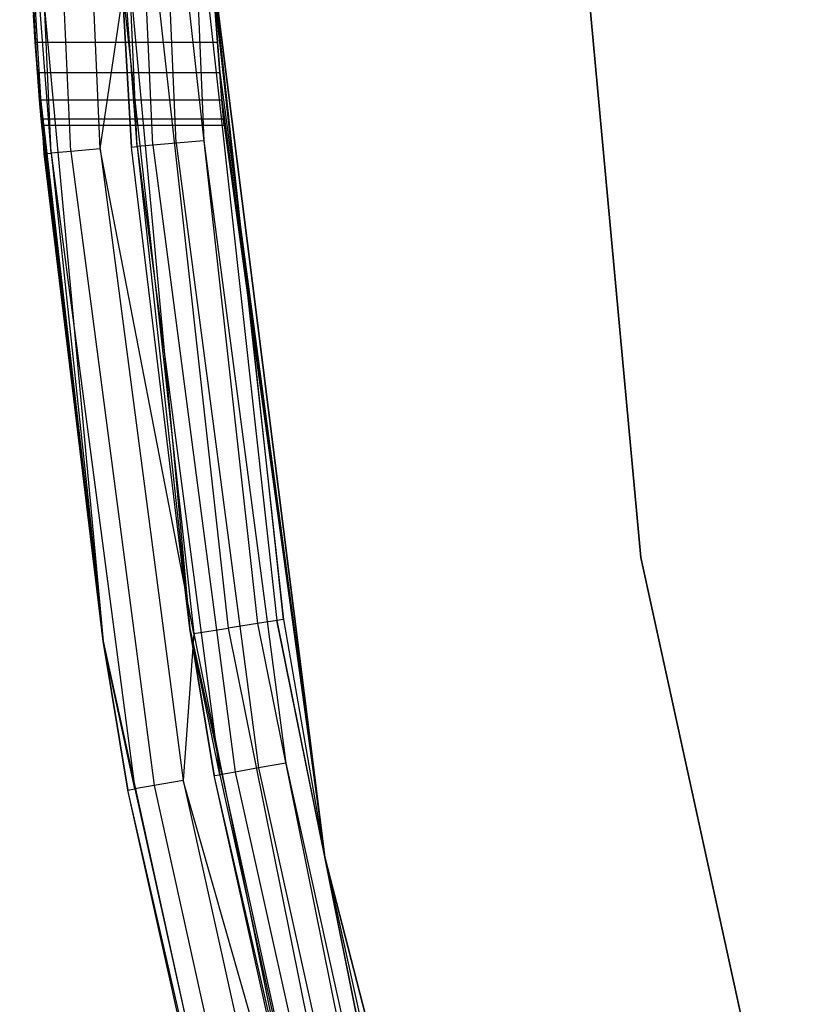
# Model space of a CAD drawing. Extents: x -7.3 to 8.9, y -8.1 to 8.1.
# Tile 4 of 21: x -7.3 to -6.4, y -1.6 to -0.6. Entities that reach past the tile are written whole.
import ezdxf

# ---------------------------------------------------------------- set-up
doc = ezdxf.new("R2010")
doc.units = 0
doc.header["$LTSCALE"] = 2.54
doc.layers.get('0').update_dxf_attribs({"color": 13, "linetype": 'CONTINUOUS'})

# ---------------------------------------------------------------- blocks, each defined once
blk = doc.blocks.new('Z_O_ENIE_LID_ROUND_LED_25W')
at = {"color": 0}
for p, q in [((3.1455, -0.7053, 3.5741), (3.1147, 0, 3.5741)), ((3.1455, -0.7053, 3.5741), (3.1147, 0, 3.5741)), ((3.1671, -0.7034, 3.6065), (3.1364, 0, 3.6065)), ((3.1671, -0.7034, 3.6065), (3.1364, 0, 3.6065)), ((3.1994, -0.7006, 3.6282), (3.1688, 0, 3.6282)), ((3.1994, -0.7006, 3.6282), (3.1688, 0, 3.6282)), ((3.7951, -1.1504, 3.3956), (3.7099, -0.231, 3.3956)), ((3.7099, -0.231, 2.0956), (3.7951, -1.1504, 2.0956)), ((3.7951, -1.1504, 3.3956), (3.7099, -0.231, 3.3956)), ((3.7099, -0.231, 2.0956), (3.7951, -1.1504, 2.0956)), ((3.1306, -0.6167, 0.3403), (3.1109, -0.2494, 0.0358)), ((3.1109, -0.2494, 0.0358), (3.2029, -1.2425, 0.0358)), ((3.1281, -0.5833, 0.3403), (3.1109, -0.2494, 0.0358)), ((3.1306, -0.6167, 0.3403), (3.1109, -0.2494, 0.0358)), ((3.1281, -0.5833, 0.3403), (3.1109, -0.2494, 0.0358)), ((3.1281, -0.5833, 1.5866), (3.1109, -0.2494, 3.5358)), ((3.1281, -0.5833, 1.5866), (3.1109, -0.2494, 3.5358)), ((3.1379, -0.706, 3.5358), (3.1109, -0.2494, 3.5358)), ((3.1109, -0.2494, 0.0358), (3.2029, -1.2425, 0.0358)), ((3.1379, -0.706, 3.5358), (3.1109, -0.2494, 3.5358)), ((3.1455, -0.7053, 3.5741), (3.1109, -0.2494, 3.5358)), ((3.1455, -0.7053, 3.5741), (3.1109, -0.2494, 3.5358)), ((3.3286, -0.5833, 0.3403), (3.3227, -0.496, 0.0358)), ((3.3286, -0.5833, 0.3403), (3.3227, -0.496, 0.0358)), ((3.3312, -0.6167, 0.3403), (3.3227, -0.496, 0.0358)), ((3.3312, -0.6167, 0.3403), (3.3227, -0.496, 0.0358)), ((3.447, -1.4803, 0.0358), (3.3227, -0.496, 0.0358)), ((3.3227, -0.496, 1.9358), (3.3286, -0.5833, 1.5866)), ((3.3336, -0.6468, 1.5721), (3.3227, -0.496, 1.9358)), ((3.3227, -0.496, 1.9358), (3.447, -1.4803, 1.9358)), ((3.3336, -0.6468, 1.5721), (3.3227, -0.496, 1.9358)), ((3.3312, -0.6167, 1.5866), (3.3227, -0.496, 1.9358)), ((3.3312, -0.6167, 1.5866), (3.3227, -0.496, 1.9358)), ((3.3227, -0.496, 1.9358), (3.3286, -0.5833, 1.5866)), ((3.4016, -1.2186, 3.5358), (3.3227, -0.496, 2.1358)), ((3.4016, -1.2186, 3.5358), (3.3227, -0.496, 2.1358)), ((3.447, -1.4803, 2.1358), (3.3227, -0.496, 2.1358)), ((3.447, -1.4803, 0.0358), (3.3227, -0.496, 0.0358)), ((3.447, -1.4803, 2.1358), (3.3227, -0.496, 2.1358)), ((3.3227, -0.496, 1.9358), (3.447, -1.4803, 1.9358)), ((3.1994, -0.7006, 3.6282), (3.2247, -0.5306, 3.6358)), ((3.1994, -0.7006, 3.6282), (3.2247, -0.5306, 3.6358)), ((3.2247, -0.5306, 3.6358), (3.3028, -1.234, 3.6358)), ((3.2247, -0.5306, 3.6358), (3.3028, -1.234, 3.6358)), ((3.2629, -0.528, 3.6282), (3.3406, -1.2281, 3.6282)), ((3.2629, -0.528, 3.6282), (3.3406, -1.2281, 3.6282)), ((3.2952, -0.5259, 3.6065), (3.3727, -1.2231, 3.6065)), ((3.2952, -0.5259, 3.6065), (3.3727, -1.2231, 3.6065)), ((3.3169, -0.5245, 3.5741), (3.3941, -1.2197, 3.5741)), ((3.3169, -0.5245, 3.5741), (3.3941, -1.2197, 3.5741)), ((3.3245, -0.524, 3.5358), (3.4016, -1.2186, 3.5358)), ((3.3245, -0.524, 3.5358), (3.4016, -1.2186, 3.5358)), ((3.1281, -0.5833, 0.3403), (3.126, -0.5532, 0.3548)), ((3.126, -0.5532, 1.5721), (3.1281, -0.5833, 1.5866)), ((3.126, -0.5532, 1.5721), (3.1281, -0.5833, 1.5866)), ((3.1281, -0.5833, 0.3403), (3.126, -0.5532, 0.3548)), ((3.3265, -0.5532, 0.3548), (3.3286, -0.5833, 0.3403)), ((3.3286, -0.5833, 1.5866), (3.3265, -0.5532, 1.5721)), ((3.3286, -0.5833, 1.5866), (3.3265, -0.5532, 1.5721)), ((3.3265, -0.5532, 0.3548), (3.3286, -0.5833, 0.3403)), ((3.1306, -0.6167, 0.3403), (3.1281, -0.5833, 0.3403)), ((3.1281, -0.5833, 1.5866), (3.1379, -0.706, 3.5358)), ((3.1281, -0.5833, 1.5866), (3.1379, -0.706, 3.5358)), ((3.1281, -0.5833, 1.5866), (3.1306, -0.6167, 1.5866)), ((3.1281, -0.5833, 1.5866), (3.1306, -0.6167, 1.5866)), ((3.1281, -0.5833, 1.5866), (3.3286, -0.5833, 1.5866)), ((3.1281, -0.5833, 1.5866), (3.3286, -0.5833, 1.5866)), ((3.1281, -0.5833, 0.3403), (3.3286, -0.5833, 0.3403)), ((3.1306, -0.6167, 0.3403), (3.1281, -0.5833, 0.3403)), ((3.1281, -0.5833, 0.3403), (3.3286, -0.5833, 0.3403)), ((3.3286, -0.5833, 0.3403), (3.3312, -0.6167, 0.3403)), ((3.3312, -0.6167, 1.5866), (3.3286, -0.5833, 1.5866)), ((3.3312, -0.6167, 1.5866), (3.3286, -0.5833, 1.5866)), ((3.3286, -0.5833, 0.3403), (3.3312, -0.6167, 0.3403)), ((3.1329, -0.6468, 0.3548), (3.1306, -0.6167, 0.3403)), ((3.1306, -0.6167, 0.3403), (3.2029, -1.2425, 0.0358)), ((3.1306, -0.6167, 0.3403), (3.2029, -1.2425, 0.0358)), ((3.1306, -0.6167, 1.5866), (3.1379, -0.706, 3.5358)), ((3.1306, -0.6167, 1.5866), (3.1379, -0.706, 3.5358)), ((3.1306, -0.6167, 1.5866), (3.2029, -1.2425, 3.5358)), ((3.1306, -0.6167, 1.5866), (3.2029, -1.2425, 3.5358)), ((3.1306, -0.6167, 1.5866), (3.1329, -0.6468, 1.5721)), ((3.1306, -0.6167, 1.5866), (3.1329, -0.6468, 1.5721)), ((3.1306, -0.6167, 1.5866), (3.3312, -0.6167, 1.5866)), ((3.1306, -0.6167, 1.5866), (3.3312, -0.6167, 1.5866)), ((3.1306, -0.6167, 0.3403), (3.3312, -0.6167, 0.3403)), ((3.1329, -0.6468, 0.3548), (3.1306, -0.6167, 0.3403)), ((3.1306, -0.6167, 0.3403), (3.3312, -0.6167, 0.3403)), ((3.3312, -0.6167, 0.3403), (3.447, -1.4803, 0.0358)), ((3.3312, -0.6167, 0.3403), (3.447, -1.4803, 0.0358)), ((3.3312, -0.6167, 0.3403), (3.3336, -0.6468, 0.3548)), ((3.3336, -0.6468, 1.5721), (3.3312, -0.6167, 1.5866)), ((3.3336, -0.6468, 1.5721), (3.3312, -0.6167, 1.5866)), ((3.3312, -0.6167, 0.3403), (3.3336, -0.6468, 0.3548)), ((3.1346, -0.6676, 0.3809), (3.1329, -0.6468, 0.3548)), ((3.1329, -0.6468, 0.3548), (3.2029, -1.2425, 0.0358)), ((3.1329, -0.6468, 0.3548), (3.2029, -1.2425, 0.0358)), ((3.1329, -0.6468, 1.5721), (3.2029, -1.2425, 3.5358)), ((3.1329, -0.6468, 1.5721), (3.2029, -1.2425, 3.5358)), ((3.1329, -0.6468, 1.5721), (3.1346, -0.6676, 1.546)), ((3.1329, -0.6468, 1.5721), (3.1346, -0.6676, 1.546)), ((3.1329, -0.6468, 1.5721), (3.3336, -0.6468, 1.5721)), ((3.1329, -0.6468, 1.5721), (3.3336, -0.6468, 1.5721)), ((3.1329, -0.6468, 0.3548), (3.3336, -0.6468, 0.3548)), ((3.1346, -0.6676, 0.3809), (3.1329, -0.6468, 0.3548)), ((3.1329, -0.6468, 0.3548), (3.3336, -0.6468, 0.3548)), ((3.3336, -0.6468, 0.3548), (3.447, -1.4803, 0.0358)), ((3.3336, -0.6468, 0.3548), (3.447, -1.4803, 0.0358)), ((3.3336, -0.6468, 0.3548), (3.3353, -0.6676, 0.3809)), ((3.3353, -0.6676, 1.546), (3.3336, -0.6468, 1.5721)), ((3.3336, -0.6468, 1.5721), (3.447, -1.4803, 1.9358)), ((3.3336, -0.6468, 1.5721), (3.447, -1.4803, 1.9358)), ((3.3353, -0.6676, 1.546), (3.3336, -0.6468, 1.5721)), ((3.3336, -0.6468, 0.3548), (3.3353, -0.6676, 0.3809)), ((3.1352, -0.675, 0.4135), (3.1346, -0.6676, 0.3809)), ((3.1346, -0.6676, 0.3809), (3.2029, -1.2425, 0.0358)), ((3.1346, -0.6676, 0.3809), (3.2029, -1.2425, 0.0358)), ((3.1346, -0.6676, 1.546), (3.2029, -1.2425, 3.5358)), ((3.1346, -0.6676, 1.546), (3.1352, -0.675, 1.5135)), ((3.1346, -0.6676, 1.546), (3.2029, -1.2425, 3.5358)), ((3.1346, -0.6676, 1.546), (3.1352, -0.675, 1.5135)), ((3.1346, -0.6676, 1.546), (3.3353, -0.6676, 1.546)), ((3.1346, -0.6676, 1.546), (3.3353, -0.6676, 1.546)), ((3.1346, -0.6676, 0.3809), (3.3353, -0.6676, 0.3809)), ((3.1352, -0.675, 0.4135), (3.1346, -0.6676, 0.3809)), ((3.1346, -0.6676, 0.3809), (3.3353, -0.6676, 0.3809)), ((3.3353, -0.6676, 0.3809), (3.447, -1.4803, 0.0358)), ((3.3353, -0.6676, 0.3809), (3.336, -0.675, 0.4135)), ((3.3353, -0.6676, 0.3809), (3.447, -1.4803, 0.0358)), ((3.336, -0.675, 1.5135), (3.3353, -0.6676, 1.546)), ((3.3353, -0.6676, 1.546), (3.447, -1.4803, 1.9358)), ((3.3353, -0.6676, 1.546), (3.447, -1.4803, 1.9358)), ((3.336, -0.675, 1.5135), (3.3353, -0.6676, 1.546)), ((3.3353, -0.6676, 0.3809), (3.336, -0.675, 0.4135)), ((3.2029, -1.2425, 0.0358), (3.1352, -0.675, 0.4135)), ((3.2029, -1.2425, 0.0358), (3.1352, -0.675, 0.4135)), ((3.1352, -0.675, 1.5135), (3.2029, -1.2425, 3.5358)), ((3.1352, -0.675, 1.5135), (3.1352, -0.675, 0.4135)), ((3.1352, -0.675, 1.5135), (3.2029, -1.2425, 3.5358)), ((3.336, -0.675, 1.5135), (3.1352, -0.675, 1.5135)), ((3.336, -0.675, 0.4135), (3.1352, -0.675, 0.4135)), ((3.1352, -0.675, 1.5135), (3.1352, -0.675, 0.4135)), ((3.336, -0.675, 1.5135), (3.1352, -0.675, 1.5135)), ((3.336, -0.675, 0.4135), (3.1352, -0.675, 0.4135)), ((3.336, -0.675, 1.5135), (3.447, -1.4803, 1.9358)), ((3.336, -0.675, 0.4135), (3.447, -1.4803, 0.0358)), ((3.336, -0.675, 0.4135), (3.336, -0.675, 1.5135)), ((3.336, -0.675, 0.4135), (3.447, -1.4803, 0.0358)), ((3.336, -0.675, 1.5135), (3.447, -1.4803, 1.9358)), ((3.336, -0.675, 0.4135), (3.336, -0.675, 1.5135)), ((3.1671, -0.7034, 3.6065), (3.1455, -0.7053, 3.5741)), ((3.1671, -0.7034, 3.6065), (3.1455, -0.7053, 3.5741)), ((3.1994, -0.7006, 3.6282), (3.1671, -0.7034, 3.6065)), ((3.1994, -0.7006, 3.6282), (3.1671, -0.7034, 3.6065)), ((3.1671, -0.7034, 3.6065), (3.259, -1.4015, 3.6065)), ((3.1671, -0.7034, 3.6065), (3.259, -1.4015, 3.6065)), ((3.3028, -1.234, 3.6358), (3.1994, -0.7006, 3.6282)), ((3.1994, -0.7006, 3.6282), (3.2909, -1.3958, 3.6282)), ((3.1994, -0.7006, 3.6282), (3.2909, -1.3958, 3.6282)), ((3.3028, -1.234, 3.6358), (3.1994, -0.7006, 3.6282)), ((3.1379, -0.706, 3.5358), (3.1455, -0.7053, 3.5741)), ((3.1379, -0.706, 3.5358), (3.1455, -0.7053, 3.5741)), ((3.2029, -1.2425, 3.5358), (3.1379, -0.706, 3.5358)), ((3.2029, -1.2425, 3.5358), (3.1379, -0.706, 3.5358)), ((3.1455, -0.7053, 3.5741), (3.2376, -1.4052, 3.5741)), ((3.1455, -0.7053, 3.5741), (3.2376, -1.4052, 3.5741)), ((3.1455, -0.7053, 3.5741), (3.2029, -1.2425, 3.5358)), ((3.1455, -0.7053, 3.5741), (3.2029, -1.2425, 3.5358)), ((3.9926, -2.0525, 3.3956), (3.7951, -1.1504, 3.3956)), ((3.7951, -1.1504, 3.3956), (3.7951, -1.1504, 2.0956)), ((3.7951, -1.1504, 2.0956), (3.9926, -2.0525, 2.0956)), ((3.7951, -1.1504, 3.3956), (3.7951, -1.1504, 2.0956)), ((3.9926, -2.0525, 3.3956), (3.7951, -1.1504, 3.3956)), ((3.7951, -1.1504, 2.0956), (3.9926, -2.0525, 2.0956)), ((3.3727, -1.2231, 3.6065), (3.3406, -1.2281, 3.6282)), ((3.3727, -1.2231, 3.6065), (3.3406, -1.2281, 3.6282)), ((3.3941, -1.2197, 3.5741), (3.3727, -1.2231, 3.6065)), ((3.3941, -1.2197, 3.5741), (3.3727, -1.2231, 3.6065)), ((3.3727, -1.2231, 3.6065), (3.5114, -1.9107, 3.6065)), ((3.3727, -1.2231, 3.6065), (3.5114, -1.9107, 3.6065)), ((3.4016, -1.2186, 3.5358), (3.3941, -1.2197, 3.5741)), ((3.4016, -1.2186, 3.5358), (3.3941, -1.2197, 3.5741)), ((3.447, -1.4803, 3.5358), (3.3941, -1.2197, 3.5741)), ((3.3941, -1.2197, 3.5741), (3.5325, -1.9055, 3.5741)), ((3.447, -1.4803, 3.5358), (3.3941, -1.2197, 3.5741)), ((3.3941, -1.2197, 3.5741), (3.5325, -1.9055, 3.5741)), ((3.4016, -1.2186, 3.5358), (3.447, -1.4803, 2.1358)), ((3.4016, -1.2186, 3.5358), (3.447, -1.4803, 2.1358)), ((3.4016, -1.2186, 3.5358), (3.447, -1.4803, 3.5358)), ((3.4016, -1.2186, 3.5358), (3.447, -1.4803, 3.5358)), ((3.3028, -1.234, 3.6358), (3.2909, -1.3958, 3.6282)), ((3.3028, -1.234, 3.6358), (3.2909, -1.3958, 3.6282)), ((3.3028, -1.234, 3.6358), (3.3406, -1.2281, 3.6282)), ((3.3028, -1.234, 3.6358), (3.3406, -1.2281, 3.6282)), ((3.3028, -1.234, 3.6358), (3.4428, -1.9277, 3.6358)), ((3.3028, -1.234, 3.6358), (3.4428, -1.9277, 3.6358)), ((3.3406, -1.2281, 3.6282), (3.4799, -1.9185, 3.6282)), ((3.3406, -1.2281, 3.6282), (3.4799, -1.9185, 3.6282)), ((3.2029, -1.2425, 0.0358), (3.2029, -1.2425, 3.5358)), ((3.2029, -1.2425, 0.0358), (3.2029, -1.2425, 3.5358)), ((3.2029, -1.2425, 0.0358), (3.2301, -1.4066, 3.5358)), ((3.2301, -1.4066, 3.5358), (3.2029, -1.2425, 3.5358)), ((3.2029, -1.2425, 0.0358), (3.2301, -1.4066, 3.5358)), ((3.2029, -1.2425, 0.0358), (3.4163, -2.2167, 0.0358)), ((3.2029, -1.2425, 0.0358), (3.4163, -2.2167, 0.0358)), ((3.2301, -1.4066, 3.5358), (3.2029, -1.2425, 3.5358)), ((3.2376, -1.4052, 3.5741), (3.2029, -1.2425, 3.5358)), ((3.2376, -1.4052, 3.5741), (3.2029, -1.2425, 3.5358)), ((3.2909, -1.3958, 3.6282), (3.259, -1.4015, 3.6065)), ((3.2909, -1.3958, 3.6282), (3.259, -1.4015, 3.6065)), ((3.4428, -1.9277, 3.6358), (3.2909, -1.3958, 3.6282)), ((3.2909, -1.3958, 3.6282), (3.4427, -2.0805, 3.6282)), ((3.2909, -1.3958, 3.6282), (3.4427, -2.0805, 3.6282)), ((3.4428, -1.9277, 3.6358), (3.2909, -1.3958, 3.6282)), ((3.2301, -1.4066, 3.5358), (3.2376, -1.4052, 3.5741)), ((3.2301, -1.4066, 3.5358), (3.2376, -1.4052, 3.5741)), ((3.4163, -2.2167, 0.0358), (3.2301, -1.4066, 3.5358)), ((3.4163, -2.2167, 0.0358), (3.2301, -1.4066, 3.5358)), ((3.3831, -2.0964, 3.5358), (3.2301, -1.4066, 3.5358)), ((3.3831, -2.0964, 3.5358), (3.2301, -1.4066, 3.5358)), ((3.259, -1.4015, 3.6065), (3.2376, -1.4052, 3.5741)), ((3.259, -1.4015, 3.6065), (3.2376, -1.4052, 3.5741)), ((3.2376, -1.4052, 3.5741), (3.3904, -2.0945, 3.5741)), ((3.2376, -1.4052, 3.5741), (3.3904, -2.0945, 3.5741)), ((3.259, -1.4015, 3.6065), (3.4114, -2.0889, 3.6065)), ((3.259, -1.4015, 3.6065), (3.4114, -2.0889, 3.6065)), ((3.447, -1.4803, 1.9358), (3.447, -1.4803, 0.0358)), ((3.447, -1.4803, 1.9358), (3.447, -1.4803, 0.0358)), ((3.447, -1.4803, 1.9358), (3.6937, -2.4412, 1.9358)), ((3.6937, -2.4412, 0.0358), (3.447, -1.4803, 0.0358)), ((3.447, -1.4803, 2.1358), (3.5399, -1.9036, 3.5358)), ((3.6937, -2.4412, 2.1358), (3.447, -1.4803, 2.1358)), ((3.447, -1.4803, 3.5358), (3.447, -1.4803, 2.1358)), ((3.447, -1.4803, 3.5358), (3.447, -1.4803, 2.1358)), ((3.447, -1.4803, 3.5358), (3.5399, -1.9036, 3.5358)), ((3.447, -1.4803, 2.1358), (3.5399, -1.9036, 3.5358)), ((3.6937, -2.4412, 0.0358), (3.447, -1.4803, 0.0358)), ((3.6937, -2.4412, 2.1358), (3.447, -1.4803, 2.1358)), ((3.447, -1.4803, 1.9358), (3.6937, -2.4412, 1.9358)), ((3.5325, -1.9055, 3.5741), (3.447, -1.4803, 3.5358)), ((3.447, -1.4803, 3.5358), (3.5399, -1.9036, 3.5358)), ((3.5325, -1.9055, 3.5741), (3.447, -1.4803, 3.5358))]:
    blk.add_line(p, q, dxfattribs=at)

msp = doc.modelspace()

# ---------------------------------------------------------------- linework, layer by layer
at = {"color": 0}
for p, q in [((-7.1598, -0.6982, 3.5498), (-7.1902, -0.0015, 3.5498)), ((-7.1598, -0.6982, 3.5498), (-7.1902, -0.0015, 3.5498)), ((-7.1426, -0.6967, 3.5757), (-7.1729, -0.0015, 3.5757)), ((-7.1426, -0.6967, 3.5757), (-7.1729, -0.0015, 3.5757)), ((-7.1167, -0.6944, 3.5931), (-7.147, -0.0015, 3.5931)), ((-7.1167, -0.6944, 3.5931), (-7.147, -0.0015, 3.5931)), ((-7.1163, -0.0015, 3.5992), (-7.0862, -0.6917, 3.5992)), ((-7.1163, -0.0015, 3.5992), (-7.0862, -0.6917, 3.5992)), ((-7.1925, -0.2478, 2.0992), (-7.1659, -0.6987, 3.5192)), ((-7.1659, -0.6987, 3.5192), (-7.1925, -0.2478, 3.5192)), ((-7.1925, -0.2478, 2.0992), (-7.1659, -0.6987, 3.5192)), ((-7.1925, -0.2478, 2.0992), (-7.1017, -1.2286, 2.0992)), ((-7.1598, -0.6982, 3.5498), (-7.1925, -0.2478, 3.5192)), ((-7.1659, -0.6987, 3.5192), (-7.1925, -0.2478, 3.5192)), ((-7.1598, -0.6982, 3.5498), (-7.1925, -0.2478, 3.5192)), ((-7.1925, -0.2478, 2.0992), (-7.1017, -1.2286, 2.0992)), ((-7.0862, -0.6917, 3.5992), (-7.1167, -0.6944, 3.5931)), ((-7.0862, -0.6917, 3.5992), (-7.1167, -0.6944, 3.5931)), ((-7.0862, -0.6917, 3.5992), (-6.996, -1.3768, 3.5992)), ((-7.0862, -0.6917, 3.5992), (-6.996, -1.3768, 3.5992)), ((-7.1659, -0.6987, 3.5192), (-7.1598, -0.6982, 3.5498)), ((-7.1659, -0.6987, 3.5192), (-7.1598, -0.6982, 3.5498)), ((-7.1017, -1.2286, 2.0992), (-7.1659, -0.6987, 3.5192)), ((-7.1017, -1.2286, 3.5192), (-7.1659, -0.6987, 3.5192)), ((-7.1017, -1.2286, 2.0992), (-7.1659, -0.6987, 3.5192)), ((-7.1017, -1.2286, 3.5192), (-7.1659, -0.6987, 3.5192)), ((-7.1426, -0.6967, 3.5757), (-7.1598, -0.6982, 3.5498)), ((-7.1426, -0.6967, 3.5757), (-7.1598, -0.6982, 3.5498)), ((-7.1598, -0.6982, 3.5498), (-7.0688, -1.3896, 3.5498)), ((-7.1598, -0.6982, 3.5498), (-7.1017, -1.2286, 3.5192)), ((-7.1598, -0.6982, 3.5498), (-7.0688, -1.3896, 3.5498)), ((-7.1598, -0.6982, 3.5498), (-7.1017, -1.2286, 3.5192)), ((-7.1167, -0.6944, 3.5931), (-7.1426, -0.6967, 3.5757)), ((-7.1167, -0.6944, 3.5931), (-7.1426, -0.6967, 3.5757)), ((-7.1426, -0.6967, 3.5757), (-7.0517, -1.3866, 3.5757)), ((-7.1426, -0.6967, 3.5757), (-7.0517, -1.3866, 3.5757)), ((-7.1167, -0.6944, 3.5931), (-7.0262, -1.3821, 3.5931)), ((-7.1167, -0.6944, 3.5931), (-7.0262, -1.3821, 3.5931)), ((-7.1017, -1.2286, 2.0992), (-7.1017, -1.2286, 3.5192)), ((-7.1017, -1.2286, 2.0992), (-7.0748, -1.3906, 3.5192)), ((-7.1017, -1.2286, 2.0992), (-6.8909, -2.1908, 2.0992)), ((-7.1017, -1.2286, 2.0992), (-7.1017, -1.2286, 3.5192)), ((-7.1017, -1.2286, 2.0992), (-7.0748, -1.3906, 3.5192)), ((-7.0748, -1.3906, 3.5192), (-7.1017, -1.2286, 3.5192)), ((-7.0688, -1.3896, 3.5498), (-7.1017, -1.2286, 3.5192)), ((-7.0748, -1.3906, 3.5192), (-7.1017, -1.2286, 3.5192)), ((-7.0688, -1.3896, 3.5498), (-7.1017, -1.2286, 3.5192)), ((-7.1017, -1.2286, 2.0992), (-6.8909, -2.1908, 2.0992)), ((-7.0517, -1.3866, 3.5757), (-7.0688, -1.3896, 3.5498)), ((-7.0517, -1.3866, 3.5757), (-7.0688, -1.3896, 3.5498)), ((-7.0262, -1.3821, 3.5931), (-7.0517, -1.3866, 3.5757)), ((-7.0262, -1.3821, 3.5931), (-7.0517, -1.3866, 3.5757)), ((-7.0517, -1.3866, 3.5757), (-6.9011, -2.0659, 3.5757)), ((-7.0517, -1.3866, 3.5757), (-6.9011, -2.0659, 3.5757)), ((-6.996, -1.3768, 3.5992), (-7.0262, -1.3821, 3.5931)), ((-6.996, -1.3768, 3.5992), (-7.0262, -1.3821, 3.5931)), ((-7.0262, -1.3821, 3.5931), (-6.876, -2.0592, 3.5931)), ((-7.0262, -1.3821, 3.5931), (-6.876, -2.0592, 3.5931)), ((-6.996, -1.3768, 3.5992), (-6.8465, -2.0513, 3.5992)), ((-6.996, -1.3768, 3.5992), (-6.8465, -2.0513, 3.5992)), ((-7.0748, -1.3906, 3.5192), (-7.0688, -1.3896, 3.5498)), ((-7.0748, -1.3906, 3.5192), (-7.0688, -1.3896, 3.5498)), ((-6.8909, -2.1908, 2.0992), (-7.0748, -1.3906, 3.5192)), ((-6.8909, -2.1908, 2.0992), (-7.0748, -1.3906, 3.5192)), ((-6.9237, -2.072, 3.5192), (-7.0748, -1.3906, 3.5192)), ((-6.9237, -2.072, 3.5192), (-7.0748, -1.3906, 3.5192)), ((-7.0688, -1.3896, 3.5498), (-6.9179, -2.0704, 3.5498)), ((-7.0688, -1.3896, 3.5498), (-6.9179, -2.0704, 3.5498))]:
    msp.add_line(p, q, dxfattribs=at)

# ---------------------------------------------------------------- block references
msp.add_blockref('Z_O_ENIE_LID_ROUND_LED_25W', (-10.4, 0), dxfattribs=at)

doc.saveas('drawing.dxf')
